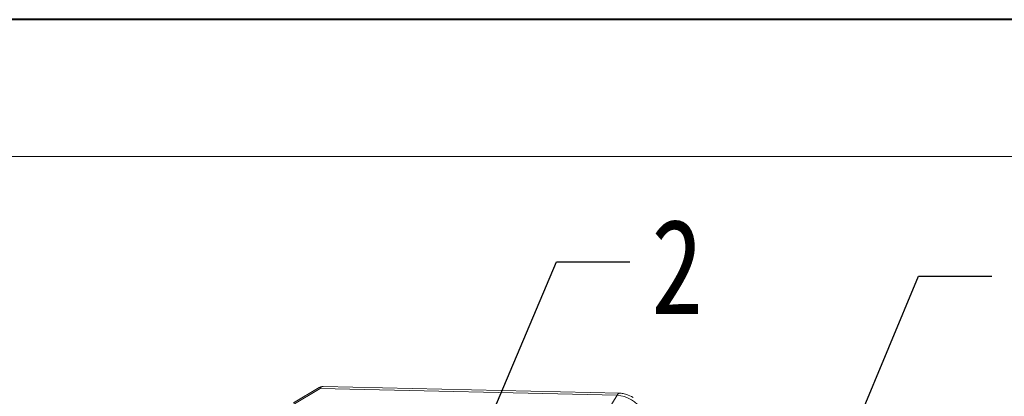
# Model space of a CAD drawing. Header units: millimetres. Extents: x -855 to 619, y 109 to 1142.
# Tile 65 of 74: x 123 to 248, y 1095 to 1142. Entities that reach past the tile are written whole.
import ezdxf

# ---------------------------------------------------------------- set-up
doc = ezdxf.new("R2010")
doc.units = ezdxf.units.MM
doc.styles.get("Standard").update_dxf_attribs({"font": '仿宋_GB2312.ttf', "width": 0.8})
doc.dimstyles.new('ISO-25.1', dxfattribs={"dimtxt": 6, "dimasz": 5, "dimexe": 3.5, "dimexo": 0.625, "dimgap": 1.5, "dimtad": 1, "dimtoh": 1, "dimtxsty": 'Standard', "dimcen": 2.5, "dimadec": 0, "dimazin": 0, "dimtfac": 1, "dimtmove": 0, "dimatfit": 3, "dimfxl": 0, "dimarcsym": 0})

msp = doc.modelspace()

# ---------------------------------------------------------------- linework, layer by layer
at = {"color": 7, "lineweight": 40}
msp.add_line((605.809, 1142.493), (-855.019, 1142.493), dxfattribs=at)
at = {"color": 7, "lineweight": 13}
msp.add_line((588.418, 1125.102), (-768.065, 1125.102), dxfattribs=at)
at = {"color": 7, "linetype": 'Continuous', "lineweight": 15}
for p, q in [((157.859, 1093.476), (161.321, 1095.575)), ((161.209, 1095.697), (157.947, 1093.719)), ((161.321, 1095.575), (199.061, 1094.709)), ((199.426, 1094.958), (161.686, 1095.824)), ((199.061, 1094.709), (194.392, 1087.036))]:
    msp.add_line(p, q, dxfattribs=at)
for centre, radius, start, end in [((161.089, 1095.475), 0.252, 23.18215, 61.51272), ((161.719, 1095.383), 0.443, 94.37574, 154.30043), ((199.454, 1094.525), 0.434, 93.60488, 154.98655), ((198.783, 1090.661), 4.057, 31.28833, 86.07738)]:
    msp.add_arc(centre, radius, start, end, dxfattribs=at)
for points, knots in [([(161.686, 1095.821), (161.579, 1095.817), (161.41, 1095.811), (161.269, 1095.719), (161.216, 1095.685)], [0, 0, 0, 0, 0.6262027, 1, 1, 1, 1]), ([(201.081, 1094.437), (200.817, 1094.577), (200.452, 1094.771), (199.896, 1094.911), (199.605, 1094.971), (199.432, 1094.957), (199.426, 1094.956)], [0, 0, 0, 0, 0.4884257, 0.6775737, 0.9886165, 1, 1, 1, 1])]:
    msp.add_open_spline(points, degree=3, knots=knots, dxfattribs=at)

# ---------------------------------------------------------------- texts
at = {"color": 5, "lineweight": 9, "insert": (203.398, 1117.132), "char_height": 12.1, "width": 1.815, "attachment_point": 1}
msp.add_mtext('2', dxfattribs=at)

# ---------------------------------------------------------------- leaders
at = {"color": 5, "lineweight": 9}
for points in [[(177.458, 1078.751), (191.35, 1111.687), (200.676, 1111.687)], [(216.647, 1059.912), (237.361, 1109.876), (246.686, 1109.876)]]:
    msp.add_leader(points, dimstyle='ISO-25.1', override={"dimgap": 1.5, "dimtad": 0, "dimldrblk": 'Dot'}, dxfattribs=at)

doc.saveas('drawing.dxf')
